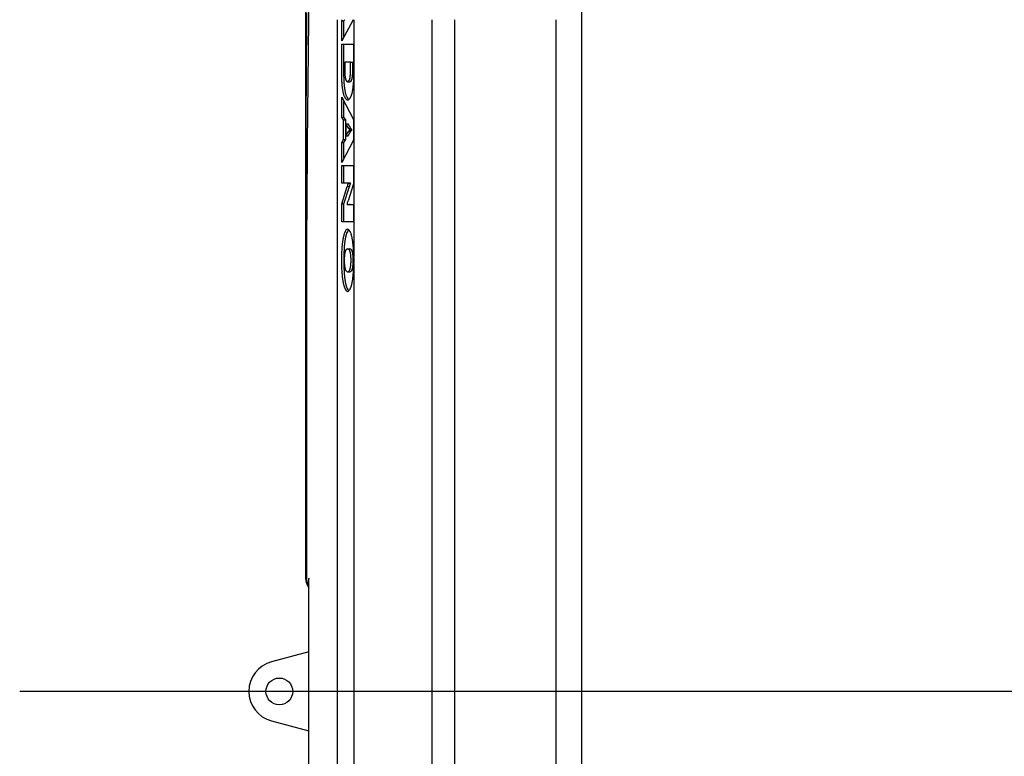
# Model space of a CAD drawing. Extents: x -4168 to 80734, y 199 to 57500.
# Tile 40 of 71: x 1292 to 2583, y 50028 to 50994. Entities that reach past the tile are written whole.
import ezdxf

# ---------------------------------------------------------------- set-up
doc = ezdxf.new("R2010")
doc.units = 0
doc.layers.get('0').update_dxf_attribs({"linetype": 'CONTINUOUS'})

msp = doc.modelspace()

# ---------------------------------------------------------------- linework, layer by layer
at = {"color": 104, "linetype": 'Continuous'}
for p, q in [((2028.74, 51407.48), (2028.74, 48817.28)), ((1666.79, 51086.73), (1666.79, 50261.83)), ((1708.27, 50994.18), (1708.27, 48817.28)), ((1714.31, 50992.68), (1715.26, 50994.18)), ((1729.12, 50994.18), (1714.31, 50966.48)), ((1714.31, 50992.68), (1717.26, 50992.68)), ((1714.31, 50966.48), (1714.31, 50992.68)), ((1717.26, 50992.68), (1718.2, 50994.18)), ((1717.26, 50971.99), (1717.26, 50992.68)), ((1730.14, 50994.18), (1730.14, 50682.63)), ((1832.54, 50994.18), (1832.54, 48817.28)), ((1832.67, 48878.28), (1832.67, 50994.18)), ((1862.53, 48878.28), (1862.53, 50994.18)), ((1995.44, 48878.28), (1995.44, 50994.18)), ((1714.31, 50962.24), (1729.83, 50962.24)), ((1714.31, 50922.16), (1714.31, 50962.24)), ((1717.26, 50922.16), (1717.26, 50962.24)), ((1729.83, 50962.24), (1729.83, 50922.16)), ((1718.21, 50938.46), (1718.21, 50927.84)), ((1725.93, 50938.46), (1718.21, 50938.46)), ((1725.93, 50938.46), (1728.87, 50938.46)), ((1725.93, 50927.84), (1725.93, 50938.46)), ((1728.87, 50927.84), (1728.87, 50938.46)), ((1722.07, 50912.66), (1725.01, 50912.66)), ((1714.31, 50892.5), (1729.83, 50863.48)), ((1714.31, 50866.3), (1714.31, 50892.5)), ((1717.26, 50866.3), (1717.26, 50886.99)), ((1714.31, 50866.3), (1717.26, 50866.3)), ((1716.57, 50862.69), (1714.31, 50866.3)), ((1716.57, 50862.69), (1719.52, 50862.69)), ((1716.57, 50836.84), (1716.57, 50862.69)), ((1719.52, 50862.69), (1717.26, 50866.3)), ((1719.52, 50836.84), (1719.52, 50862.69)), ((1719.85, 50857.47), (1722.79, 50857.47)), ((1719.85, 50857.47), (1719.85, 50842.06)), ((1723.52, 50851.62), (1719.85, 50857.47)), ((1726.46, 50851.62), (1722.79, 50857.47)), ((1729.83, 50863.48), (1729.83, 50836.06)), ((1719.85, 50842.06), (1723.52, 50847.92)), ((1722.79, 50842.06), (1726.46, 50847.92)), ((1723.52, 50851.62), (1726.46, 50851.62)), ((1723.52, 50847.92), (1726.46, 50847.92)), ((1724.84, 50850.04), (1727.78, 50850.04)), ((1724.84, 50849.49), (1724.84, 50850.04)), ((1724.84, 50849.49), (1727.78, 50849.49)), ((1727.78, 50849.49), (1727.78, 50850.04)), ((1714.31, 50833.24), (1716.57, 50836.84)), ((1729.83, 50836.06), (1714.31, 50807.04)), ((1714.31, 50833.24), (1717.26, 50833.24)), ((1714.31, 50807.04), (1714.31, 50833.24)), ((1716.57, 50836.84), (1719.52, 50836.84)), ((1717.26, 50833.24), (1719.52, 50836.84)), ((1717.26, 50812.54), (1717.26, 50833.24)), ((1719.85, 50842.06), (1722.79, 50842.06)), ((1714.31, 50779.83), (1714.31, 50802.8)), ((1714.31, 50802.8), (1729.83, 50802.8)), ((1717.26, 50779.83), (1717.26, 50802.8)), ((1729.83, 50802.8), (1729.83, 50779.02)), ((1721.72, 50779.83), (1714.31, 50779.83)), ((1722.81, 50780.13), (1725.75, 50780.13)), ((1722.81, 50779.57), (1722.81, 50780.13)), ((1722.81, 50779.57), (1725.75, 50779.57)), ((1725.75, 50779.57), (1725.75, 50780.13)), ((1714.31, 50752.81), (1721.37, 50775.26)), ((1717.26, 50752.81), (1724.32, 50775.26)), ((1721.37, 50775.26), (1724.32, 50775.26)), ((1729.83, 50779.02), (1722.77, 50756.57)), ((1714.31, 50752.81), (1717.26, 50752.81)), ((1714.31, 50729.03), (1714.31, 50752.81)), ((1717.26, 50729.03), (1717.26, 50752.81)), ((1721.33, 50752.26), (1721.33, 50751.7)), ((1721.33, 50751.7), (1724.27, 50751.7)), ((1722.42, 50752.01), (1729.83, 50752.01)), ((1729.83, 50752.01), (1729.83, 50729.03)), ((1666.94, 50733.44), (1668.33, 50733.44)), ((1729.83, 50729.03), (1714.31, 50729.03)), ((1668.14, 50721.62), (1668.25, 50721.62)), ((1668.14, 50721.62), (1668.14, 50261.83)), ((1668.14, 50721.62), (1668.24, 50720.98)), ((1722.07, 50693.76), (1725.01, 50693.76)), ((1722.07, 50663.52), (1725.01, 50663.52)), ((1730.14, 50674.64), (1730.14, 48817.28)), ((1671.22, 49965.87), (1671.22, 50260.7)), ((1671.22, 50164.98), (1622.25, 50151.94)), ((17835.43, 50113.28), (1292.15, 50113.28)), ((1622.25, 50074.63), (1671.22, 50061.58))]:
    msp.add_line(p, q, dxfattribs=at)
msp.add_circle((1632.54, 50113.28), 17.5, dxfattribs=at)
for centre, radius, start, end in [((62745.39, 50595.73), 61078.6, 179.617799, 179.870817), ((1785.95, 50739.59), 119.17, 182.9596, 188.67413), ((1954.7, 50678.78), 240.74, 176.61602, 180.03484), ((1957.64, 50678.78), 240.74, 176.61602, 180.03484), ((1493.58, 50678.94), 236.59, 0.89305, 3.40413), ((1954.7, 50678.49), 240.74, 179.96516, 183.38398), ((1957.64, 50678.49), 240.74, 179.96516, 183.38398), ((1715.81, 50678.6), 14.89, 0.12255, 15.69294), ((1715.81, 50678.67), 14.89, 344.30706, 359.87745), ((1493.58, 50678.33), 236.59, 356.59587, 359.10695), ((1686.79, 50261.83), 20, 180.00001, 218.88787), ((1688.26, 50261.83), 20.11, 179.98272, 212.10069), ((1691.08, 50260.7), 19.86, 176.72158, 180.00208), ((1632.54, 50113.28), 40, 104.919, 255.081)]:
    msp.add_arc(centre, radius, start, end, dxfattribs=at)
for centre, major_axis, ratio, start_param, end_param in [((4414.39, 52838.29), (-554.59, -13124.67), 0.205037, 4.8333253, 4.8830769), ((1722.08, 50943.34), (-0.01, -30.68), 0.193269, 5.9220973, 6.2831853), ((1722.05, 50943.4), (0.02, -30.74), 0.193156, 6.283084, 6.6438764), ((1725, 50943.4), (0.02, -30.74), 0.193156, 6.283084, 6.6438764), ((1722.03, 50941.67), (0.04, -52.8), 0.193149, 5.8651591, 6.283029), ((1724.97, 50941.69), (0.04, -52.82), 0.193116, 5.8652539, 6.1382983), ((1722.1, 50941.81), (-0.04, -52.94), 0.192926, 0.0001242, 0.4174319), ((1726.3, 50893.45), (-0.28, -43.85), 0.191531, 5.9793396, 6.1417168), ((1726.3, 50806.02), (0.28, -43.92), 0.191214, 3.2826798, 3.445061), ((1729.24, 50893.45), (-0.28, -43.85), 0.191531, 5.9793395, 6.1417168), ((1729.24, 50806.02), (0.28, -43.92), 0.191214, 3.2826798, 3.445061), ((1728.14, 50715.93), (-1.35, -72.05), 0.191447, 3.6333046, 3.7485496), ((1719.5, 50860.69), (2.28, -80.86), 0.155868, 6.2787987, 6.3661151), ((1731.08, 50715.93), (-1.35, -72.05), 0.191447, 3.6333046, 3.7485496), ((1714.81, 50834.58), (-0.16, -90.73), 0.174726, 0.4343606, 0.5362484), ((1723.21, 50714.97), (0.84, -37.03), 0.230197, 3.136384, 3.2654596), ((1726.16, 50714.97), (0.84, -37.03), 0.230197, 3.136384, 3.2654596), ((1722.06, 50670.93), (-0.01, -48.42), 0.193125, 3.1416433, 3.6138513), ((1725.01, 50670.83), (-0.01, -48.52), 0.192962, 3.2994708, 3.6133447), ((1722.08, 50670.91), (0.01, -48.45), 0.193106, 2.6694835, 3.1415624), ((1722.05, 50653.18), (-0.02, -40.58), 0.193577, 2.8873092, 3.1416867), ((1724.99, 50653.18), (-0.02, -40.58), 0.193577, 2.8873092, 3.1416867), ((1721.99, 50703.04), (0.09, -39.53), 0.196057, 6.0253245, 6.2827616), ((1722.13, 50703.8), (-0.06, -40.29), 0.19427, 0.0003046, 0.2552858), ((1725.07, 50703.8), (-0.06, -40.29), 0.19427, 0.0003046, 0.2552858), ((1722.04, 50686.26), (0.03, -48.34), 0.193293, 5.8105878, 6.2830781), ((1724.99, 50686.32), (0.02, -48.4), 0.19319, 5.8109152, 6.1250625), ((1722.09, 50686.28), (-0.02, -48.36), 0.193274, 0.0000869, 0.4724485)]:
    msp.add_ellipse(centre, major_axis=major_axis, ratio=ratio, start_param=start_param, end_param=end_param, dxfattribs=at)
for points, knots in [([(1717.93, 50893.41), (1717.77, 50893.77), (1717.47, 50894.54), (1717.07, 50895.79), (1716.69, 50897.19), (1716.33, 50898.72), (1716, 50900.38), (1715.69, 50902.16), (1715.42, 50904.06), (1715.17, 50906.06), (1714.94, 50908.15), (1714.75, 50910.32), (1714.6, 50912.58), (1714.47, 50914.9), (1714.38, 50917.27), (1714.33, 50919.7), (1714.31, 50921.33), (1714.31, 50922.16)], [0, 0, 0, 0, 1.171656, 2.483599, 3.9305905, 5.5062586, 7.2035223, 9.0148407, 10.9323644, 12.9480338, 15.0536443, 17.240891, 19.5014014, 21.8267599, 24.2085268, 26.6382543, 29.1074999, 29.1074999, 29.1074999, 29.1074999]), ([(1720.87, 50893.41), (1720.72, 50893.77), (1720.41, 50894.54), (1720.01, 50895.79), (1719.63, 50897.19), (1719.28, 50898.72), (1718.94, 50900.38), (1718.64, 50902.16), (1718.36, 50904.06), (1718.11, 50906.06), (1717.89, 50908.15), (1717.7, 50910.32), (1717.54, 50912.58), (1717.42, 50914.9), (1717.33, 50917.27), (1717.27, 50919.7), (1717.26, 50921.33), (1717.26, 50922.16)], [0, 0, 0, 0, 1.171656, 2.483599, 3.9305905, 5.5062586, 7.2035223, 9.0148407, 10.9323644, 12.9480338, 15.0536443, 17.240891, 19.5014014, 21.8267599, 24.2085268, 26.6382543, 29.1074999, 29.1074999, 29.1074999, 29.1074999]), ([(1718.21, 50927.84), (1718.21, 50927.45), (1718.22, 50926.68), (1718.25, 50925.54), (1718.29, 50924.42), (1718.35, 50923.33), (1718.43, 50922.28), (1718.52, 50921.27), (1718.63, 50920.3), (1718.75, 50919.38), (1718.89, 50918.51), (1719.04, 50917.7), (1719.2, 50916.95), (1719.37, 50916.26), (1719.56, 50915.65), (1719.75, 50915.11), (1719.9, 50914.79), (1719.98, 50914.64)], [0, 0, 0, 0, 1.1652337, 2.3097613, 3.4293077, 4.5195947, 5.5763489, 6.5953111, 7.5722471, 8.502963, 9.3833247, 10.2092871, 10.9769367, 11.6825589, 12.3227464, 12.8945865, 13.3960001, 13.3960001, 13.3960001, 13.3960001]), ([(1724.17, 50914.64), (1724.24, 50914.79), (1724.39, 50915.11), (1724.58, 50915.65), (1724.77, 50916.26), (1724.94, 50916.95), (1725.1, 50917.7), (1725.25, 50918.51), (1725.39, 50919.38), (1725.51, 50920.3), (1725.62, 50921.27), (1725.71, 50922.28), (1725.79, 50923.33), (1725.85, 50924.42), (1725.9, 50925.54), (1725.92, 50926.68), (1725.93, 50927.45), (1725.93, 50927.84)], [0, 0, 0, 0, 0.5014153, 1.0732593, 1.7134518, 2.4190796, 3.1867349, 4.0127026, 4.893069, 5.8237891, 6.8007285, 7.8196934, 8.8764495, 9.9667378, 11.086285, 12.2308128, 13.3960465, 13.3960465, 13.3960465, 13.3960465]), ([(1729.83, 50922.16), (1729.83, 50921.33), (1729.81, 50919.7), (1729.76, 50917.27), (1729.67, 50914.9), (1729.54, 50912.58), (1729.39, 50910.32), (1729.2, 50908.15), (1728.98, 50906.06), (1728.73, 50904.06), (1728.45, 50902.16), (1728.14, 50900.38), (1727.81, 50898.72), (1727.45, 50897.19), (1727.07, 50895.79), (1726.67, 50894.54), (1726.37, 50893.77), (1726.21, 50893.41)], [0, 0, 0, 0, 2.4692456, 4.898973, 7.2807399, 9.6060982, 11.8666083, 14.0538545, 16.1594646, 18.1751337, 20.0926571, 21.9039753, 23.6012393, 25.176908, 26.6239008, 27.9358463, 29.1075063, 29.1075063, 29.1075063, 29.1075063]), ([(1727.11, 50914.64), (1727.18, 50914.79), (1727.33, 50915.11), (1727.53, 50915.65), (1727.71, 50916.26), (1727.88, 50916.95), (1728.05, 50917.7), (1728.19, 50918.51), (1728.33, 50919.38), (1728.45, 50920.3), (1728.56, 50921.27), (1728.65, 50922.28), (1728.73, 50923.33), (1728.79, 50924.42), (1728.84, 50925.54), (1728.87, 50926.68), (1728.87, 50927.45), (1728.87, 50927.84)], [0, 0, 0, 0, 0.5014153, 1.0732593, 1.7134518, 2.4190796, 3.1867349, 4.0127026, 4.893069, 5.8237891, 6.8007285, 7.8196934, 8.8764495, 9.9667378, 11.086285, 12.2308128, 13.3960465, 13.3960465, 13.3960465, 13.3960465]), ([(1717.81, 50714.06), (1717.7, 50713.75), (1717.48, 50713.12), (1717.17, 50712.13), (1716.87, 50711.05), (1716.58, 50709.9), (1716.31, 50708.67), (1716.05, 50707.37), (1715.8, 50706), (1715.57, 50704.57), (1715.35, 50703.08), (1715.15, 50701.53), (1714.96, 50699.92), (1714.79, 50698.25), (1714.64, 50696.54), (1714.5, 50694.78), (1714.42, 50693.59), (1714.39, 50692.99)], [0, 0, 0, 0, 0.9676142, 2.0108686, 3.127929, 4.3166986, 5.5748907, 6.9000791, 8.2897328, 9.7412423, 11.2519376, 12.8191022, 14.4399842, 16.1118039, 17.831761, 19.5970391, 21.4048112, 21.4048112, 21.4048112, 21.4048112]), ([(1720.76, 50714.06), (1720.64, 50713.75), (1720.42, 50713.12), (1720.11, 50712.13), (1719.81, 50711.05), (1719.52, 50709.9), (1719.25, 50708.67), (1718.99, 50707.37), (1718.74, 50706), (1718.51, 50704.57), (1718.29, 50703.08), (1718.09, 50701.53), (1717.9, 50699.92), (1717.73, 50698.25), (1717.58, 50696.54), (1717.44, 50694.78), (1717.36, 50693.59), (1717.33, 50692.99)], [0, 0, 0, 0, 0.9676142, 2.0108686, 3.127929, 4.3166986, 5.5748907, 6.9000791, 8.2897328, 9.7412423, 11.2519376, 12.8191022, 14.4399842, 16.1118039, 17.831761, 19.5970391, 21.4048112, 21.4048112, 21.4048112, 21.4048112]), ([(1729.76, 50692.99), (1729.72, 50693.59), (1729.64, 50694.78), (1729.5, 50696.54), (1729.35, 50698.25), (1729.18, 50699.92), (1728.99, 50701.53), (1728.79, 50703.08), (1728.57, 50704.57), (1728.34, 50706), (1728.09, 50707.37), (1727.83, 50708.67), (1727.56, 50709.9), (1727.27, 50711.05), (1726.97, 50712.13), (1726.66, 50713.12), (1726.44, 50713.75), (1726.33, 50714.06)], [0, 0, 0, 0, 1.8077796, 3.5730647, 5.293028, 6.964853, 8.5857391, 10.1529065, 11.6636031, 13.1151127, 14.5047652, 15.8299511, 17.0881399, 18.2769058, 19.3939624, 20.4372138, 21.4048268, 21.4048268, 21.4048268, 21.4048268]), ([(1718.03, 50678.64), (1718.03, 50679.07), (1718.03, 50679.92), (1718.07, 50681.18), (1718.12, 50682.4), (1718.19, 50683.59), (1718.29, 50684.73), (1718.4, 50685.82), (1718.53, 50686.86), (1718.67, 50687.83), (1718.83, 50688.73), (1719.01, 50689.57), (1719.2, 50690.32), (1719.4, 50690.99), (1719.61, 50691.57), (1719.83, 50692.05), (1720.01, 50692.33), (1720.09, 50692.45)], [0, 0, 0, 0, 1.2887144, 2.5501342, 3.7788915, 4.9696144, 6.1169386, 7.2155229, 8.2600674, 9.2453391, 10.1662093, 11.0177092, 11.79512, 12.4941239, 13.1110757, 13.643522, 14.0912711, 14.0912711, 14.0912711, 14.0912711]), ([(1720.09, 50692.45), (1720.14, 50692.51), (1720.22, 50692.62), (1720.35, 50692.77), (1720.48, 50692.92), (1720.61, 50693.05), (1720.74, 50693.17), (1720.87, 50693.28), (1721.01, 50693.38), (1721.14, 50693.47), (1721.27, 50693.55), (1721.4, 50693.61), (1721.54, 50693.66), (1721.67, 50693.7), (1721.8, 50693.73), (1721.94, 50693.75), (1722.03, 50693.76), (1722.07, 50693.76)], [0, 0, 0, 0, 0.2117818, 0.4149152, 0.6096595, 0.7963107, 0.9752083, 1.1467412, 1.3113538, 1.4695524, 1.6219113, 1.7690768, 1.9117701, 2.0507862, 2.1869886, 2.3212999, 2.4546852, 2.4546852, 2.4546852, 2.4546852]), ([(1724.05, 50692.45), (1724.13, 50692.33), (1724.31, 50692.05), (1724.53, 50691.57), (1724.74, 50690.99), (1724.94, 50690.32), (1725.13, 50689.57), (1725.31, 50688.73), (1725.47, 50687.83), (1725.61, 50686.86), (1725.74, 50685.82), (1725.85, 50684.73), (1725.95, 50683.59), (1726.02, 50682.4), (1726.07, 50681.18), (1726.11, 50679.92), (1726.11, 50679.07), (1726.11, 50678.64)], [0, 0, 0, 0, 0.4477428, 0.9801848, 1.5971335, 2.2961353, 3.0735445, 3.9250434, 4.8459129, 5.8311842, 6.8757283, 7.9743125, 9.1216366, 10.3123594, 11.5411168, 12.8025365, 14.0912509, 14.0912509, 14.0912509, 14.0912509]), ([(1726.99, 50692.45), (1727.08, 50692.33), (1727.25, 50692.05), (1727.47, 50691.57), (1727.69, 50690.99), (1727.89, 50690.32), (1728.08, 50689.57), (1728.25, 50688.73), (1728.41, 50687.83), (1728.56, 50686.86), (1728.69, 50685.82), (1728.8, 50684.73), (1728.89, 50683.59), (1728.96, 50682.4), (1729.02, 50681.18), (1729.05, 50679.92), (1729.06, 50679.07), (1729.06, 50678.64)], [0, 0, 0, 0, 0.4477428, 0.9801848, 1.5971335, 2.2961353, 3.0735445, 3.9250434, 4.8459129, 5.8311842, 6.8757283, 7.9743125, 9.1216366, 10.3123594, 11.5411168, 12.8025365, 14.0912509, 14.0912509, 14.0912509, 14.0912509]), ([(1720.09, 50664.82), (1720.01, 50664.94), (1719.83, 50665.22), (1719.61, 50665.71), (1719.4, 50666.28), (1719.2, 50666.95), (1719.01, 50667.71), (1718.83, 50668.54), (1718.67, 50669.44), (1718.53, 50670.42), (1718.4, 50671.45), (1718.29, 50672.54), (1718.19, 50673.69), (1718.12, 50674.87), (1718.07, 50676.1), (1718.03, 50677.36), (1718.03, 50678.21), (1718.03, 50678.64)], [0, 0, 0, 0, 0.448264, 0.981187, 1.5985622, 2.2979322, 3.0756522, 3.9274077, 4.8484838, 5.8339166, 6.8785826, 7.9772541, 9.124637, 10.3153954, 11.5441711, 12.8055976, 14.0943129, 14.0943129, 14.0943129, 14.0943129]), ([(1726.11, 50678.64), (1726.11, 50678.21), (1726.11, 50677.36), (1726.07, 50676.1), (1726.02, 50674.87), (1725.95, 50673.69), (1725.85, 50672.54), (1725.74, 50671.45), (1725.61, 50670.42), (1725.47, 50669.44), (1725.31, 50668.54), (1725.13, 50667.71), (1724.94, 50666.95), (1724.74, 50666.28), (1724.53, 50665.71), (1724.31, 50665.22), (1724.13, 50664.94), (1724.05, 50664.82)], [0, 0, 0, 0, 1.2887154, 2.5501419, 3.7789175, 4.9696759, 6.1170586, 7.21573, 8.2603957, 9.2458281, 10.1669035, 11.0186579, 11.7963764, 12.4957442, 13.1131163, 13.646035, 14.0942927, 14.0942927, 14.0942927, 14.0942927]), ([(1729.06, 50678.64), (1729.06, 50678.21), (1729.05, 50677.36), (1729.02, 50676.1), (1728.96, 50674.87), (1728.89, 50673.69), (1728.8, 50672.54), (1728.69, 50671.45), (1728.56, 50670.42), (1728.41, 50669.44), (1728.25, 50668.54), (1728.08, 50667.71), (1727.89, 50666.95), (1727.69, 50666.28), (1727.47, 50665.71), (1727.25, 50665.22), (1727.08, 50664.94), (1726.99, 50664.82)], [0, 0, 0, 0, 1.2887154, 2.5501419, 3.7789175, 4.9696759, 6.1170586, 7.21573, 8.2603957, 9.2458281, 10.1669035, 11.0186579, 11.7963764, 12.4957442, 13.1131163, 13.646035, 14.0942927, 14.0942927, 14.0942927, 14.0942927]), ([(1714.39, 50664.28), (1714.42, 50663.68), (1714.5, 50662.49), (1714.64, 50660.73), (1714.79, 50659.02), (1714.96, 50657.36), (1715.15, 50655.75), (1715.35, 50654.19), (1715.57, 50652.7), (1715.8, 50651.27), (1716.05, 50649.9), (1716.31, 50648.6), (1716.58, 50647.37), (1716.87, 50646.22), (1717.17, 50645.15), (1717.48, 50644.15), (1717.7, 50643.52), (1717.81, 50643.21)], [0, 0, 0, 0, 1.8077731, 3.573058, 5.2930332, 6.9648884, 8.5858288, 10.1530804, 11.6638968, 13.1155671, 14.5054267, 15.8308711, 17.0893746, 18.2785155, 19.3960113, 20.4397688, 21.4079562, 21.4079562, 21.4079562, 21.4079562]), ([(1717.33, 50664.28), (1717.36, 50663.68), (1717.44, 50662.49), (1717.58, 50660.73), (1717.73, 50659.02), (1717.9, 50657.36), (1718.09, 50655.75), (1718.29, 50654.19), (1718.51, 50652.7), (1718.74, 50651.27), (1718.99, 50649.9), (1719.25, 50648.6), (1719.52, 50647.37), (1719.81, 50646.22), (1720.11, 50645.15), (1720.42, 50644.15), (1720.64, 50643.52), (1720.76, 50643.21)], [0, 0, 0, 0, 1.8077731, 3.573058, 5.2930332, 6.9648884, 8.5858288, 10.1530804, 11.6638968, 13.1155671, 14.5054267, 15.8308711, 17.0893746, 18.2785155, 19.3960113, 20.4397688, 21.4079562, 21.4079562, 21.4079562, 21.4079562]), ([(1726.33, 50643.21), (1726.44, 50643.52), (1726.66, 50644.15), (1726.97, 50645.15), (1727.27, 50646.22), (1727.56, 50647.37), (1727.83, 50648.6), (1728.09, 50649.9), (1728.34, 50651.27), (1728.57, 50652.7), (1728.79, 50654.19), (1728.99, 50655.75), (1729.18, 50657.36), (1729.35, 50659.02), (1729.5, 50660.73), (1729.64, 50662.49), (1729.72, 50663.68), (1729.76, 50664.28)], [0, 0, 0, 0, 0.9681862, 2.0119407, 3.1294328, 4.3185699, 5.5770701, 6.9025121, 8.2923704, 9.7440407, 11.2548585, 12.8221129, 14.4430573, 16.1149178, 17.8348993, 19.6001912, 21.4079718, 21.4079718, 21.4079718, 21.4079718])]:
    msp.add_open_spline(points, degree=3, knots=knots, dxfattribs=at)

doc.saveas('drawing.dxf')
